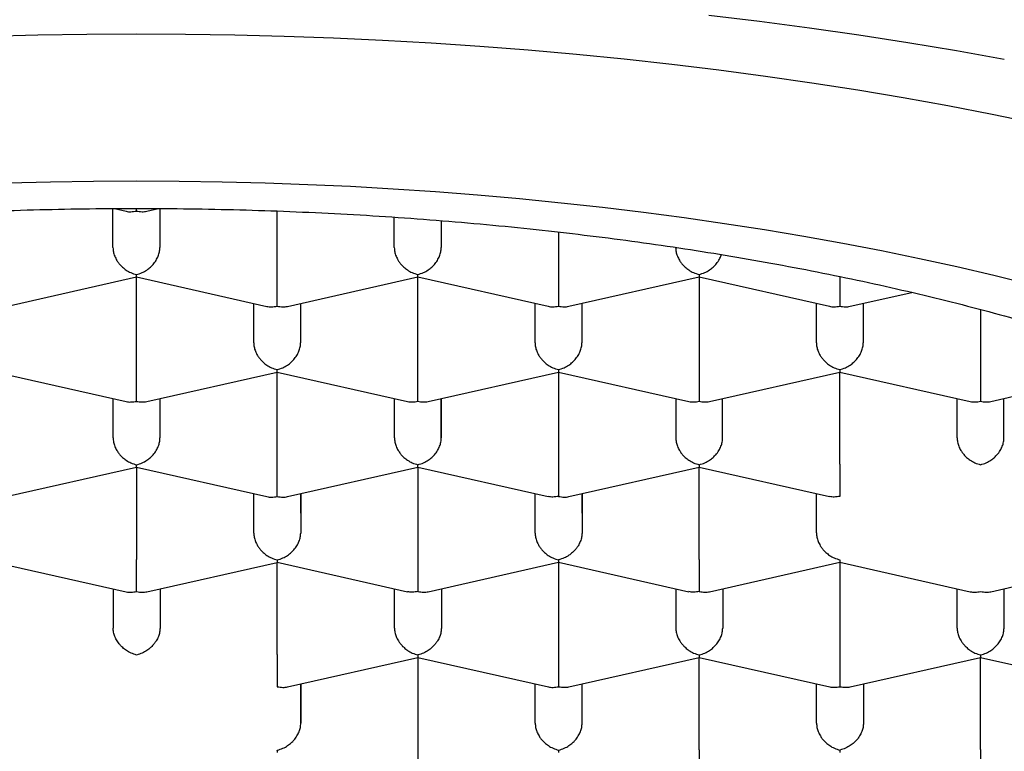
# Model space of a CAD drawing. Header units: millimetres. Extents: x 8 to 572, y 12 to 522.
# Tile 28 of 42: x 303 to 308, y 449 to 453. Entities that reach past the tile are written whole.
import ezdxf

# ---------------------------------------------------------------- set-up
doc = ezdxf.new("R2010")
doc.units = ezdxf.units.MM

msp = doc.modelspace()

# ---------------------------------------------------------------- linework, layer by layer
at = {"color": 7, "linetype": 'Continuous', "lineweight": 30}
for p, q in [((303.4639, 451.841), (303.4638, 452.0495)), ((303.4712, 452.0496), (303.534, 452.0354)), ((303.5888, 452.0361), (303.5889, 452.0502)), ((303.6436, 452.0354), (303.7063, 452.0495)), ((303.7138, 452.0495), (303.7139, 451.841)), ((303.7139, 452.0495), (303.7139, 451.841)), ((304.339, 451.7001), (304.339, 452.0365)), ((304.9639, 451.8411), (304.9639, 452.0038)), ((305.2139, 451.9853), (305.2139, 451.8411)), ((305.2139, 451.9853), (305.2139, 451.8411)), ((305.839, 451.9243), (305.839, 451.7002)), ((302.8938, 451.5278), (303.5892, 451.6847)), ((303.5892, 451.6846), (304.2843, 451.5279)), ((303.5892, 451.1924), (303.5892, 451.6846)), ((304.3938, 451.5279), (305.0892, 451.6848)), ((305.0892, 451.6847), (305.7843, 451.528)), ((305.0892, 451.1925), (305.0892, 451.6847)), ((305.8938, 451.528), (306.5887, 451.6848)), ((306.5887, 451.6849), (307.2843, 451.5281)), ((306.5892, 451.6848), (306.5892, 451.1926)), ((307.3938, 451.5281), (307.7233, 451.6024)), ((304.2142, 451.3335), (304.2141, 451.5437)), ((304.4641, 451.5437), (304.4642, 451.3335)), ((304.4642, 451.5438), (304.4642, 451.3335)), ((305.7142, 451.3336), (305.7141, 451.5438)), ((305.9641, 451.5438), (305.9642, 451.3336)), ((305.9642, 451.5439), (305.9642, 451.3336)), ((307.2142, 451.3337), (307.2141, 451.5439)), ((307.4641, 451.5439), (307.4642, 451.3337)), ((307.4642, 451.544), (307.4642, 451.3337)), ((308.0892, 451.5109), (308.0892, 451.1927)), ((302.8394, 451.177), (303.5345, 451.0202)), ((303.644, 451.0202), (304.3394, 451.1772)), ((304.3394, 451.1771), (305.0345, 451.0203)), ((304.3395, 450.6849), (304.3395, 451.1771)), ((305.144, 451.0204), (305.839, 451.1772)), ((305.8389, 451.1773), (306.5345, 451.0204)), ((305.8395, 451.1772), (305.8395, 450.685)), ((306.644, 451.0205), (307.339, 451.1773)), ((307.3389, 451.1774), (308.0345, 451.0205)), ((307.3395, 450.6851), (307.3395, 451.1773)), ((308.144, 451.0206), (308.839, 451.1774)), ((303.4644, 450.8258), (303.4643, 451.0361)), ((303.7143, 451.0361), (303.7144, 450.8259)), ((303.7144, 451.0361), (303.7144, 450.8259)), ((304.9644, 450.8259), (304.9643, 451.0362)), ((305.2143, 451.0362), (305.2144, 450.826)), ((305.2144, 450.826), (305.2144, 451.0362)), ((306.4643, 451.0363), (306.4644, 450.826)), ((306.7144, 450.8261), (306.7143, 451.0363)), ((306.7144, 450.8261), (306.7144, 451.0363)), ((307.9644, 450.8261), (307.9643, 451.0364)), ((308.2144, 450.8262), (308.2143, 451.0364)), ((308.2144, 450.8262), (308.2144, 451.0364)), ((302.8943, 450.5126), (303.5897, 450.6696)), ((303.5896, 450.6695), (304.2847, 450.5127)), ((303.5897, 450.6694), (303.5897, 450.1773)), ((304.3943, 450.5127), (305.0897, 450.6697)), ((305.0896, 450.6696), (305.7843, 450.5129)), ((305.0897, 450.6695), (305.0897, 450.1774)), ((305.8943, 450.5128), (306.5892, 450.6697)), ((306.5892, 450.6698), (307.2843, 450.513)), ((306.5897, 450.1775), (306.5897, 450.6697)), ((304.2146, 450.3183), (304.2145, 450.5285)), ((304.4645, 450.5286), (304.4646, 450.3183)), ((304.4646, 450.5286), (304.4646, 450.3183)), ((305.7146, 450.3184), (305.7145, 450.5286)), ((305.9645, 450.5287), (305.9646, 450.3184)), ((305.9646, 450.5287), (305.9646, 450.3184)), ((307.2146, 450.3185), (307.2145, 450.5288)), ((302.8399, 450.1618), (303.535, 450.0051)), ((303.6445, 450.0051), (304.3394, 450.1619)), ((304.3394, 450.162), (305.0345, 450.0053)), ((304.3399, 449.6698), (304.3399, 450.1619)), ((305.1445, 450.0052), (305.8394, 450.162)), ((305.8394, 450.1621), (306.5345, 450.0054)), ((305.8399, 450.162), (305.8399, 449.6699)), ((306.6445, 450.0053), (307.3394, 450.1621)), ((307.3394, 450.1622), (308.035, 450.0054)), ((307.3399, 450.1621), (307.3399, 449.67)), ((308.1445, 450.0054), (308.8394, 450.1622)), ((303.4648, 450.0209), (303.4648, 449.8107)), ((303.7148, 450.021), (303.7148, 449.8107)), ((303.7148, 450.021), (303.7148, 449.8107)), ((304.9648, 449.8108), (304.9648, 450.021)), ((305.2148, 450.0211), (305.2148, 449.8108)), ((305.2148, 450.0211), (305.2148, 449.8108)), ((306.4648, 450.0211), (306.4648, 449.8109)), ((306.7148, 450.0212), (306.7148, 449.8109)), ((306.7148, 450.0212), (306.7148, 449.8109)), ((307.9648, 449.811), (307.9648, 450.0212)), ((308.2148, 449.811), (308.2148, 450.0213)), ((308.2148, 449.811), (308.2148, 450.0213)), ((304.3947, 449.4976), (305.0897, 449.6544)), ((305.0896, 449.6545), (305.7852, 449.4977)), ((305.0901, 449.6544), (305.0901, 449.1622)), ((305.8947, 449.4977), (306.5897, 449.6545)), ((306.5896, 449.6546), (307.2852, 449.4978)), ((306.5901, 449.1623), (306.5901, 449.6545)), ((307.3947, 449.4978), (308.0897, 449.6546)), ((308.0896, 449.6547), (308.7847, 449.498)), ((308.0901, 449.1624), (308.0901, 449.6546)), ((304.465, 449.5134), (304.4651, 449.3032)), ((304.4651, 449.3032), (304.4651, 449.5135)), ((305.7151, 449.3033), (305.715, 449.5135)), ((305.9651, 449.3033), (305.965, 449.5135)), ((305.9651, 449.3033), (305.9651, 449.5136)), ((307.2151, 449.3034), (307.215, 449.5136)), ((307.465, 449.5136), (307.4651, 449.3034)), ((307.4651, 449.5137), (307.4651, 449.3034))]:
    msp.add_line(p, q, dxfattribs=at)
at = {"color": 7, "linetype": 'Continuous', "lineweight": 30, "flags": 128}
for points in [[(308.2163, 452.8444), (307.9607, 452.8904), (307.7021, 452.9338), (307.4407, 452.9745), (307.1767, 453.0126), (306.9102, 453.0479), (306.6414, 453.0805)], [(308.3839, 452.5042), (308.1511, 452.5521), (307.9151, 452.5975), (307.6761, 452.6405), (307.4344, 452.6811), (307.19, 452.7192), (306.9431, 452.7547), (306.694, 452.7878), (306.4427, 452.8182), (306.1894, 452.8461), (305.9344, 452.8714), (305.6778, 452.8941), (305.4198, 452.9141), (305.1604, 452.9315), (304.9001, 452.9462), (304.6388, 452.9583), (304.3768, 452.9677), (304.1142, 452.9744), (303.8513, 452.9784), (303.5883, 452.9797), (303.3252, 452.9784), (303.0623, 452.9743), (302.7998, 452.9676)], [(308.3543, 451.6444), (308.1606, 451.6922), (307.9637, 451.7379), (307.7638, 451.7816), (307.5611, 451.8233), (307.3556, 451.8629), (307.1476, 451.9003), (306.9371, 451.9356), (306.7243, 451.9688), (306.5094, 451.9997), (306.2925, 452.0285), (306.0737, 452.055), (305.8532, 452.0793), (305.6312, 452.1013), (305.4077, 452.1211), (305.1831, 452.1385), (304.9573, 452.1536), (304.7306, 452.1665), (304.5031, 452.177), (304.275, 452.1852), (304.0464, 452.191), (303.8175, 452.1945), (303.5885, 452.1956), (303.3594, 452.1945), (303.1305, 452.1909), (302.902, 452.1851)]]:
    msp.add_lwpolyline(points, dxfattribs=at)
at = {"color": 7, "linetype": 'Continuous', "lineweight": 30}
for points, knots in [([(295.565, 448.9143), (295.5658, 448.9481), (295.5674, 449.0158), (295.5805, 449.1173), (295.6013, 449.2185), (295.6307, 449.3194), (295.6684, 449.4199), (295.7144, 449.5198), (295.7687, 449.6191), (295.8312, 449.7178), (295.9018, 449.8155), (295.9811, 449.9132), (296.0695, 450.0106), (296.167, 450.1078), (296.2727, 450.2037), (296.3865, 450.2981), (296.5082, 450.391), (296.6378, 450.4822), (296.775, 450.5716), (296.9198, 450.6593), (297.0719, 450.745), (297.2327, 450.8295), (297.4024, 450.9126), (297.581, 450.9942), (297.7666, 451.0733), (297.959, 451.15), (298.1561, 451.2232), (298.3574, 451.2932), (298.5627, 451.3598), (298.7736, 451.4238), (298.9897, 451.485), (299.213, 451.5439), (299.4435, 451.6003), (299.6811, 451.6542), (299.9233, 451.7048), (300.1698, 451.7522), (300.4178, 451.7958), (300.667, 451.8358), (300.9172, 451.8721), (301.1704, 451.9052), (301.4262, 451.9349), (301.6868, 451.9616), (301.9521, 451.985), (302.2219, 452.0051), (302.4934, 452.0216), (302.7661, 452.0344), (303.0371, 452.0435), (303.3062, 452.0489), (303.573, 452.0509), (303.84, 452.0494), (304.1066, 452.0444), (304.3751, 452.0359), (304.6453, 452.0237), (304.917, 452.0078), (305.1871, 451.9882), (305.4554, 451.9651), (305.7188, 451.9387), (305.9773, 451.9091), (306.2308, 451.8764), (306.4814, 451.8405), (306.7288, 451.8013), (306.975, 451.7586), (307.2196, 451.7121), (307.4624, 451.662), (307.7008, 451.6086), (307.9343, 451.5521), (308.1605, 451.493), (308.3793, 451.4316), (308.5908, 451.368), (308.7968, 451.3016), (308.9971, 451.2327), (309.1932, 451.1605), (309.3847, 451.085), (309.5713, 451.0062), (309.751, 450.925), (309.9235, 450.8414), (310.0869, 450.7565), (310.2413, 450.6702), (310.387, 450.5828), (310.5252, 450.4936), (310.6558, 450.4026), (310.7797, 450.3091), (310.8964, 450.2131), (311.0058, 450.1147), (311.1066, 450.0148), (311.1986, 449.9137), (311.2829, 449.8098), (311.359, 449.7032), (311.4263, 449.5939), (311.4835, 449.4838), (311.531, 449.3721), (311.5683, 449.2591), (311.595, 449.1448), (311.6118, 449.0302), (311.614, 448.9536), (311.615, 448.9154)], [0, 0, 0, 0, 0.010304, 0.020615, 0.030929, 0.041241, 0.051545, 0.061848, 0.07216, 0.082474, 0.092786, 0.103089, 0.113676, 0.124271, 0.134869, 0.145465, 0.156051, 0.16663, 0.177218, 0.187809, 0.198397, 0.208976, 0.219862, 0.230758, 0.241657, 0.252553, 0.263439, 0.274018, 0.284606, 0.295197, 0.305785, 0.316364, 0.32725, 0.338146, 0.349045, 0.359941, 0.370827, 0.381406, 0.391994, 0.402585, 0.413172, 0.423752, 0.434638, 0.445534, 0.456433, 0.467328, 0.478215, 0.488794, 0.499382, 0.509973, 0.52056, 0.531139, 0.542026, 0.552922, 0.563821, 0.574716, 0.585603, 0.596182, 0.60677, 0.61736, 0.627948, 0.638527, 0.649414, 0.660309, 0.671208, 0.682104, 0.692991, 0.70357, 0.714157, 0.724748, 0.735336, 0.745915, 0.756802, 0.767697, 0.778596, 0.789492, 0.800378, 0.810958, 0.821545, 0.832136, 0.842724, 0.853303, 0.864189, 0.875085, 0.885984, 0.89688, 0.907766, 0.91917, 0.930581, 0.941993, 0.953397, 0.965044, 0.976698, 0.988353, 1, 1, 1, 1]), ([(303.534, 452.0354), (303.5341, 452.0354), (303.5418, 452.0328), (303.5602, 452.0318), (303.5788, 452.0346), (303.5888, 452.0361)], [0, 0, 0, 0, 0.00057, 0.462995, 1, 1, 1, 1]), ([(303.5888, 452.0361), (303.5988, 452.0345), (303.6175, 452.0316), (303.6357, 452.0332), (303.6436, 452.0354), (303.6436, 452.0354)], [0, 0, 0, 0, 0.536824, 0.999139, 1, 1, 1, 1]), ([(303.4639, 451.841), (303.4644, 451.8336), (303.4653, 451.8187), (303.4724, 451.7955), (303.4813, 451.7778), (303.4893, 451.7657), (303.4947, 451.7584), (303.5029, 451.7484), (303.5156, 451.7355), (303.535, 451.7203), (303.56, 451.706), (303.5788, 451.7006), (303.589, 451.6977)], [0, 0, 0, 0, 0.111298, 0.227117, 0.348661, 0.390702, 0.433531, 0.477182, 0.573703, 0.692933, 0.835009, 1, 1, 1, 1]), ([(303.589, 451.6977), (303.5991, 451.7006), (303.6179, 451.706), (303.6396, 451.7184), (303.654, 451.7289), (303.663, 451.7366), (303.6707, 451.744), (303.6813, 451.7556), (303.6939, 451.7724), (303.7054, 451.7955), (303.7126, 451.8187), (303.7135, 451.8337), (303.7139, 451.841)], [0, 0, 0, 0, 0.1649701, 0.3070432, 0.3695691, 0.4263891, 0.4775248, 0.5230066, 0.6513096, 0.7728537, 0.8886823, 1, 1, 1, 1]), ([(304.9639, 451.8411), (304.9644, 451.8338), (304.9653, 451.8188), (304.9724, 451.7956), (304.9813, 451.7779), (304.9893, 451.7658), (304.9947, 451.7585), (305.0029, 451.7485), (305.0156, 451.7356), (305.035, 451.7204), (305.06, 451.7061), (305.0788, 451.7007), (305.089, 451.6978)], [0, 0, 0, 0, 0.1112981, 0.2271171, 0.3486611, 0.390702, 0.4335313, 0.4771817, 0.573703, 0.6929329, 0.8350093, 1, 1, 1, 1]), ([(305.089, 451.6978), (305.0991, 451.7007), (305.1179, 451.7061), (305.1396, 451.7185), (305.154, 451.729), (305.163, 451.7367), (305.1707, 451.7441), (305.1813, 451.7557), (305.1939, 451.7725), (305.2054, 451.7956), (305.2126, 451.8188), (305.2135, 451.8338), (305.2139, 451.8411)], [0, 0, 0, 0, 0.16497, 0.307043, 0.369569, 0.426389, 0.477525, 0.523007, 0.65131, 0.772854, 0.888682, 1, 1, 1, 1]), ([(306.4639, 451.8412), (306.4644, 451.8339), (306.4653, 451.8189), (306.4724, 451.7957), (306.4813, 451.778), (306.4893, 451.7659), (306.4947, 451.7586), (306.5029, 451.7487), (306.5156, 451.7357), (306.535, 451.7205), (306.56, 451.7062), (306.5788, 451.7008), (306.589, 451.6979)], [0, 0, 0, 0, 0.111298, 0.227117, 0.348661, 0.390702, 0.433531, 0.477182, 0.573703, 0.692933, 0.835009, 1, 1, 1, 1]), ([(306.589, 451.6979), (306.5991, 451.7008), (306.6179, 451.7062), (306.6396, 451.7186), (306.654, 451.7292), (306.663, 451.7368), (306.6706, 451.7442), (306.6813, 451.7558), (306.6936, 451.7727), (306.7036, 451.7908), (306.7065, 451.8015), (306.7073, 451.8041)], [0, 0, 0, 0, 0.203042, 0.3779027, 0.4548584, 0.5247913, 0.5877281, 0.6437063, 0.8016191, 0.9512131, 1, 1, 1, 1]), ([(303.5892, 451.6847), (303.5892, 451.6847), (303.5893, 451.6839), (303.5891, 451.6869), (303.589, 451.694), (303.589, 451.6977)], [0, 0, 0, 0, 0.004211, 0.464951, 1, 1, 1, 1]), ([(304.339, 451.5286), (304.3391, 451.5338), (304.3392, 451.5435), (304.3393, 451.5608), (304.3392, 451.5745), (304.3391, 451.5842), (304.339, 451.5933), (304.339, 451.6073), (304.3391, 451.627), (304.3391, 451.6526), (304.339, 451.6775), (304.339, 451.6926), (304.339, 451.7001)], [0, 0, 0, 0, 0.1649701, 0.3070432, 0.3695691, 0.4263891, 0.4775248, 0.5230066, 0.6513096, 0.7728537, 0.8886823, 1, 1, 1, 1]), ([(305.0892, 451.6848), (305.0892, 451.6848), (305.0893, 451.684), (305.0891, 451.687), (305.089, 451.6941), (305.089, 451.6978)], [0, 0, 0, 0, 0.004211, 0.464951, 1, 1, 1, 1]), ([(305.839, 451.7002), (305.839, 451.6927), (305.839, 451.6776), (305.8389, 451.6527), (305.839, 451.6331), (305.839, 451.6191), (305.839, 451.6106), (305.839, 451.5988), (305.8389, 451.583), (305.8387, 451.5635), (305.8389, 451.5436), (305.839, 451.5339), (305.839, 451.5287)], [0, 0, 0, 0, 0.111298, 0.227117, 0.348661, 0.390702, 0.433531, 0.477182, 0.573703, 0.692933, 0.835009, 1, 1, 1, 1]), ([(306.589, 451.6979), (306.5889, 451.6941), (306.5888, 451.687), (306.5887, 451.6845), (306.5887, 451.6849), (306.5887, 451.6849)], [0, 0, 0, 0, 0.536916, 0.99931, 1, 1, 1, 1]), ([(307.339, 451.6868), (307.339, 451.6838), (307.339, 451.673), (307.3389, 451.6528), (307.339, 451.6332), (307.339, 451.6192), (307.339, 451.6107), (307.339, 451.5989), (307.3389, 451.5831), (307.3387, 451.5636), (307.3389, 451.5437), (307.339, 451.534), (307.339, 451.5288)], [0, 0, 0, 0, 0.047962, 0.1720351, 0.3022414, 0.3472785, 0.3931602, 0.4399214, 0.5433214, 0.6710485, 0.8232505, 1, 1, 1, 1]), ([(304.2843, 451.5279), (304.2843, 451.5279), (304.292, 451.5253), (304.3104, 451.5242), (304.329, 451.5271), (304.339, 451.5286)], [0, 0, 0, 0, 0.00057, 0.462995, 1, 1, 1, 1]), ([(304.339, 451.5286), (304.3491, 451.527), (304.3678, 451.5241), (304.3859, 451.5257), (304.3938, 451.5279), (304.3938, 451.5279)], [0, 0, 0, 0, 0.536824, 0.999139, 1, 1, 1, 1]), ([(305.7843, 451.528), (305.7843, 451.528), (305.792, 451.5254), (305.8104, 451.5243), (305.829, 451.5272), (305.839, 451.5287)], [0, 0, 0, 0, 0.00057, 0.462995, 1, 1, 1, 1]), ([(305.839, 451.5287), (305.8491, 451.5271), (305.8678, 451.5242), (305.8859, 451.5258), (305.8938, 451.528), (305.8938, 451.528)], [0, 0, 0, 0, 0.536824, 0.999139, 1, 1, 1, 1]), ([(307.2843, 451.5281), (307.2843, 451.5281), (307.292, 451.5255), (307.3104, 451.5244), (307.329, 451.5273), (307.339, 451.5288)], [0, 0, 0, 0, 0.00057, 0.462995, 1, 1, 1, 1]), ([(307.339, 451.5288), (307.3491, 451.5272), (307.3678, 451.5243), (307.3859, 451.5259), (307.3938, 451.5281), (307.3938, 451.5281)], [0, 0, 0, 0, 0.536824, 0.999139, 1, 1, 1, 1]), ([(304.2142, 451.3335), (304.2146, 451.3261), (304.2155, 451.3112), (304.2227, 451.2879), (304.2315, 451.2703), (304.2395, 451.2581), (304.2449, 451.2508), (304.2531, 451.2409), (304.2658, 451.2279), (304.2852, 451.2128), (304.3102, 451.1985), (304.3291, 451.1931), (304.3392, 451.1902)], [0, 0, 0, 0, 0.111298, 0.227117, 0.348661, 0.390702, 0.433531, 0.477182, 0.573703, 0.692933, 0.835009, 1, 1, 1, 1]), ([(304.3392, 451.1902), (304.3493, 451.1931), (304.3681, 451.1985), (304.3898, 451.2109), (304.4042, 451.2214), (304.4132, 451.229), (304.4209, 451.2365), (304.4316, 451.2481), (304.4441, 451.2649), (304.4557, 451.2879), (304.4629, 451.3112), (304.4637, 451.3261), (304.4642, 451.3335)], [0, 0, 0, 0, 0.16497, 0.307043, 0.369569, 0.426389, 0.477525, 0.523007, 0.65131, 0.772854, 0.888682, 1, 1, 1, 1]), ([(305.7142, 451.3336), (305.7146, 451.3262), (305.7155, 451.3113), (305.7227, 451.288), (305.7315, 451.2704), (305.7395, 451.2582), (305.7449, 451.2509), (305.7531, 451.241), (305.7658, 451.228), (305.7852, 451.2129), (305.8102, 451.1986), (305.8291, 451.1932), (305.8392, 451.1903)], [0, 0, 0, 0, 0.1112981, 0.2271171, 0.3486611, 0.390702, 0.4335313, 0.4771817, 0.573703, 0.6929329, 0.8350093, 1, 1, 1, 1]), ([(305.8392, 451.1903), (305.8493, 451.1932), (305.8681, 451.1986), (305.8898, 451.211), (305.9042, 451.2215), (305.9132, 451.2291), (305.9209, 451.2366), (305.9316, 451.2482), (305.9441, 451.265), (305.9557, 451.288), (305.9629, 451.3113), (305.9637, 451.3262), (305.9642, 451.3336)], [0, 0, 0, 0, 0.16497, 0.307043, 0.369569, 0.426389, 0.477525, 0.523007, 0.65131, 0.772854, 0.888682, 1, 1, 1, 1]), ([(307.2142, 451.3337), (307.2146, 451.3263), (307.2155, 451.3114), (307.2227, 451.2881), (307.2315, 451.2705), (307.2395, 451.2583), (307.2449, 451.251), (307.2531, 451.2411), (307.2658, 451.2281), (307.2852, 451.213), (307.3102, 451.1987), (307.3291, 451.1933), (307.3392, 451.1904)], [0, 0, 0, 0, 0.1112981, 0.2271171, 0.3486611, 0.390702, 0.4335313, 0.4771817, 0.573703, 0.6929329, 0.8350093, 1, 1, 1, 1]), ([(307.3392, 451.1904), (307.3493, 451.1933), (307.3681, 451.1987), (307.3898, 451.2111), (307.4042, 451.2216), (307.4132, 451.2293), (307.4209, 451.2367), (307.4316, 451.2483), (307.4441, 451.2651), (307.4557, 451.2881), (307.4629, 451.3114), (307.4637, 451.3263), (307.4642, 451.3337)], [0, 0, 0, 0, 0.16497, 0.307043, 0.369569, 0.426389, 0.477525, 0.523007, 0.65131, 0.772854, 0.888682, 1, 1, 1, 1]), ([(303.5893, 451.021), (303.5893, 451.0262), (303.5894, 451.0358), (303.5895, 451.0531), (303.5895, 451.0669), (303.5894, 451.0765), (303.5893, 451.0857), (303.5892, 451.0996), (303.5893, 451.1193), (303.5893, 451.145), (303.5893, 451.1698), (303.5892, 451.185), (303.5892, 451.1924)], [0, 0, 0, 0, 0.1649701, 0.3070432, 0.3695691, 0.4263891, 0.4775248, 0.5230066, 0.6513096, 0.7728537, 0.8886823, 1, 1, 1, 1]), ([(304.3394, 451.1772), (304.3394, 451.1772), (304.3395, 451.1764), (304.3393, 451.1794), (304.3392, 451.1864), (304.3392, 451.1902)], [0, 0, 0, 0, 0.004211, 0.464951, 1, 1, 1, 1]), ([(305.0893, 451.0211), (305.0893, 451.0263), (305.0894, 451.0359), (305.0895, 451.0532), (305.0895, 451.067), (305.0894, 451.0766), (305.0893, 451.0858), (305.0892, 451.0997), (305.0893, 451.1194), (305.0893, 451.1451), (305.0893, 451.1699), (305.0892, 451.1851), (305.0892, 451.1925)], [0, 0, 0, 0, 0.16497, 0.307043, 0.369569, 0.426389, 0.477525, 0.523007, 0.65131, 0.772854, 0.888682, 1, 1, 1, 1]), ([(305.8392, 451.1903), (305.8391, 451.1865), (305.8391, 451.1793), (305.8389, 451.1769), (305.8389, 451.1773), (305.8389, 451.1773)], [0, 0, 0, 0, 0.536916, 0.99931, 1, 1, 1, 1]), ([(306.5892, 451.1926), (306.5892, 451.1852), (306.5892, 451.17), (306.5891, 451.1452), (306.5892, 451.1256), (306.5892, 451.1116), (306.5892, 451.1031), (306.5893, 451.0913), (306.5891, 451.0755), (306.5889, 451.056), (306.5891, 451.036), (306.5892, 451.0264), (306.5893, 451.0212)], [0, 0, 0, 0, 0.1112981, 0.2271171, 0.3486611, 0.390702, 0.4335313, 0.4771817, 0.573703, 0.6929329, 0.8350093, 1, 1, 1, 1]), ([(307.3392, 451.1904), (307.3391, 451.1866), (307.3391, 451.1794), (307.3389, 451.177), (307.3389, 451.1774), (307.3389, 451.1774)], [0, 0, 0, 0, 0.536916, 0.99931, 1, 1, 1, 1]), ([(308.0892, 451.1927), (308.0892, 451.1853), (308.0892, 451.1701), (308.0891, 451.1453), (308.0892, 451.1257), (308.0892, 451.1117), (308.0892, 451.1032), (308.0893, 451.0914), (308.0891, 451.0756), (308.0889, 451.0561), (308.0891, 451.0361), (308.0892, 451.0265), (308.0893, 451.0213)], [0, 0, 0, 0, 0.111298, 0.227117, 0.348661, 0.390702, 0.433531, 0.477182, 0.573703, 0.692933, 0.835009, 1, 1, 1, 1]), ([(303.5345, 451.0202), (303.5345, 451.0202), (303.5422, 451.0177), (303.5606, 451.0166), (303.5792, 451.0194), (303.5893, 451.021)], [0, 0, 0, 0, 0.00057, 0.462995, 1, 1, 1, 1]), ([(303.5893, 451.021), (303.5993, 451.0194), (303.618, 451.0164), (303.6362, 451.018), (303.644, 451.0202), (303.644, 451.0203)], [0, 0, 0, 0, 0.536824, 0.999139, 1, 1, 1, 1]), ([(305.0345, 451.0203), (305.0345, 451.0203), (305.0422, 451.0178), (305.0606, 451.0167), (305.0792, 451.0195), (305.0893, 451.0211)], [0, 0, 0, 0, 0.00057, 0.462995, 1, 1, 1, 1]), ([(305.0893, 451.0211), (305.0993, 451.0195), (305.118, 451.0165), (305.1362, 451.0181), (305.144, 451.0203), (305.144, 451.0204)], [0, 0, 0, 0, 0.536824, 0.999139, 1, 1, 1, 1]), ([(306.5345, 451.0204), (306.5345, 451.0204), (306.5422, 451.0179), (306.5606, 451.0168), (306.5792, 451.0197), (306.5893, 451.0212)], [0, 0, 0, 0, 0.00057, 0.462995, 1, 1, 1, 1]), ([(306.5893, 451.0212), (306.5993, 451.0196), (306.618, 451.0166), (306.6362, 451.0182), (306.644, 451.0205), (306.644, 451.0205)], [0, 0, 0, 0, 0.536824, 0.999139, 1, 1, 1, 1]), ([(308.0345, 451.0205), (308.0345, 451.0205), (308.0422, 451.018), (308.0606, 451.0169), (308.0792, 451.0198), (308.0893, 451.0213)], [0, 0, 0, 0, 0.00057, 0.462995, 1, 1, 1, 1]), ([(308.0893, 451.0213), (308.0993, 451.0197), (308.118, 451.0167), (308.1362, 451.0184), (308.144, 451.0206), (308.144, 451.0206)], [0, 0, 0, 0, 0.536824, 0.999139, 1, 1, 1, 1]), ([(303.4644, 450.8258), (303.4648, 450.8185), (303.4657, 450.8035), (303.4729, 450.7803), (303.4818, 450.7627), (303.4897, 450.7505), (303.4951, 450.7432), (303.5033, 450.7333), (303.516, 450.7203), (303.5354, 450.7051), (303.5605, 450.6909), (303.5793, 450.6855), (303.5894, 450.6826)], [0, 0, 0, 0, 0.111298, 0.227117, 0.348661, 0.390702, 0.433531, 0.477182, 0.573703, 0.692933, 0.835009, 1, 1, 1, 1]), ([(303.5894, 450.6826), (303.5995, 450.6855), (303.6183, 450.6909), (303.6401, 450.7033), (303.6545, 450.7138), (303.6634, 450.7214), (303.6711, 450.7288), (303.6818, 450.7404), (303.6943, 450.7573), (303.7059, 450.7803), (303.7131, 450.8035), (303.714, 450.8185), (303.7144, 450.8259)], [0, 0, 0, 0, 0.16497, 0.307043, 0.369569, 0.426389, 0.477525, 0.523007, 0.65131, 0.772854, 0.888682, 1, 1, 1, 1]), ([(304.9644, 450.8259), (304.9648, 450.8186), (304.9657, 450.8036), (304.9729, 450.7804), (304.9818, 450.7628), (304.9897, 450.7506), (304.9951, 450.7433), (305.0033, 450.7334), (305.016, 450.7204), (305.0354, 450.7052), (305.0605, 450.691), (305.0793, 450.6856), (305.0894, 450.6827)], [0, 0, 0, 0, 0.111298, 0.227117, 0.348661, 0.390702, 0.433531, 0.477182, 0.573703, 0.692933, 0.835009, 1, 1, 1, 1]), ([(305.0894, 450.6827), (305.0995, 450.6856), (305.1183, 450.691), (305.1401, 450.7034), (305.1545, 450.7139), (305.1634, 450.7215), (305.1711, 450.7289), (305.1818, 450.7405), (305.1943, 450.7574), (305.2059, 450.7804), (305.2131, 450.8036), (305.214, 450.8186), (305.2144, 450.826)], [0, 0, 0, 0, 0.1649701, 0.3070432, 0.3695691, 0.4263891, 0.4775248, 0.5230066, 0.6513096, 0.7728537, 0.8886823, 1, 1, 1, 1]), ([(306.4644, 450.826), (306.4648, 450.8187), (306.4657, 450.8037), (306.4729, 450.7805), (306.4818, 450.7629), (306.4897, 450.7507), (306.4951, 450.7434), (306.5033, 450.7335), (306.516, 450.7205), (306.5354, 450.7053), (306.5605, 450.6911), (306.5793, 450.6857), (306.5894, 450.6828)], [0, 0, 0, 0, 0.111298, 0.227117, 0.348661, 0.390702, 0.433531, 0.477182, 0.573703, 0.692933, 0.835009, 1, 1, 1, 1]), ([(306.5894, 450.6828), (306.5995, 450.6857), (306.6183, 450.6911), (306.6401, 450.7035), (306.6545, 450.714), (306.6634, 450.7216), (306.6711, 450.7291), (306.6818, 450.7406), (306.6943, 450.7575), (306.7059, 450.7805), (306.7131, 450.8037), (306.714, 450.8187), (306.7144, 450.8261)], [0, 0, 0, 0, 0.16497, 0.307043, 0.369569, 0.426389, 0.477525, 0.523007, 0.65131, 0.772854, 0.888682, 1, 1, 1, 1]), ([(307.9644, 450.8261), (307.9648, 450.8188), (307.9657, 450.8038), (307.9729, 450.7806), (307.9818, 450.763), (307.9897, 450.7508), (307.9951, 450.7435), (308.0033, 450.7336), (308.016, 450.7206), (308.0354, 450.7055), (308.0605, 450.6912), (308.0793, 450.6858), (308.0894, 450.6829)], [0, 0, 0, 0, 0.111298, 0.227117, 0.348661, 0.390702, 0.433531, 0.477182, 0.573703, 0.692933, 0.835009, 1, 1, 1, 1]), ([(308.0894, 450.6829), (308.0995, 450.6858), (308.1183, 450.6912), (308.1401, 450.7036), (308.1545, 450.7141), (308.1634, 450.7217), (308.1711, 450.7292), (308.1818, 450.7407), (308.1943, 450.7576), (308.2059, 450.7806), (308.2131, 450.8038), (308.214, 450.8188), (308.2144, 450.8262)], [0, 0, 0, 0, 0.16497, 0.307043, 0.369569, 0.426389, 0.477525, 0.523007, 0.65131, 0.772854, 0.888682, 1, 1, 1, 1]), ([(303.5897, 450.6696), (303.5897, 450.6696), (303.5897, 450.6687), (303.5895, 450.6718), (303.5895, 450.6788), (303.5894, 450.6826)], [0, 0, 0, 0, 0.004211, 0.464951, 1, 1, 1, 1]), ([(304.3395, 450.5134), (304.3395, 450.5186), (304.3396, 450.5283), (304.3398, 450.5456), (304.3397, 450.5594), (304.3396, 450.569), (304.3395, 450.5781), (304.3394, 450.5921), (304.3395, 450.6118), (304.3395, 450.6375), (304.3395, 450.6623), (304.3395, 450.6775), (304.3395, 450.6849)], [0, 0, 0, 0, 0.16497, 0.307043, 0.369569, 0.426389, 0.477525, 0.523007, 0.65131, 0.772854, 0.888682, 1, 1, 1, 1]), ([(305.0897, 450.6697), (305.0897, 450.6697), (305.0897, 450.6689), (305.0895, 450.6719), (305.0895, 450.6789), (305.0894, 450.6827)], [0, 0, 0, 0, 0.004211, 0.464951, 1, 1, 1, 1]), ([(305.8395, 450.685), (305.8394, 450.6776), (305.8394, 450.6624), (305.8394, 450.6376), (305.8394, 450.618), (305.8394, 450.604), (305.8395, 450.5955), (305.8395, 450.5837), (305.8393, 450.5679), (305.8392, 450.5484), (305.8393, 450.5284), (305.8394, 450.5187), (305.8395, 450.5135)], [0, 0, 0, 0, 0.111298, 0.227117, 0.348661, 0.390702, 0.433531, 0.477182, 0.573703, 0.692933, 0.835009, 1, 1, 1, 1]), ([(306.5894, 450.6828), (306.5894, 450.679), (306.5893, 450.6718), (306.5891, 450.6693), (306.5892, 450.6698), (306.5892, 450.6698)], [0, 0, 0, 0, 0.536916, 0.99931, 1, 1, 1, 1]), ([(307.3395, 450.6851), (307.3394, 450.6777), (307.3394, 450.6625), (307.3394, 450.6377), (307.3394, 450.6181), (307.3394, 450.6041), (307.3395, 450.5956), (307.3395, 450.5838), (307.3393, 450.568), (307.3392, 450.5485), (307.3393, 450.5285), (307.3394, 450.5188), (307.3395, 450.5136)], [0, 0, 0, 0, 0.111299, 0.227118, 0.348662, 0.390702, 0.433532, 0.477182, 0.573704, 0.692934, 0.83501, 1, 1, 1, 1]), ([(304.2847, 450.5127), (304.2847, 450.5127), (304.2925, 450.5101), (304.3108, 450.5091), (304.3295, 450.5119), (304.3395, 450.5134)], [0, 0, 0, 0, 0.00057, 0.462995, 1, 1, 1, 1]), ([(304.3395, 450.5134), (304.3495, 450.5119), (304.3682, 450.5089), (304.3864, 450.5105), (304.3942, 450.5127), (304.3943, 450.5127)], [0, 0, 0, 0, 0.536824, 0.999139, 1, 1, 1, 1]), ([(305.8395, 450.5135), (305.8294, 450.512), (305.8106, 450.5091), (305.7923, 450.5108), (305.7844, 450.513), (305.7843, 450.513)], [0, 0, 0, 0, 0.534898, 0.995554, 1, 1, 1, 1]), ([(305.8395, 450.5135), (305.8495, 450.512), (305.8682, 450.509), (305.8864, 450.5106), (305.8942, 450.5128), (305.8943, 450.5128)], [0, 0, 0, 0, 0.536824, 0.999139, 1, 1, 1, 1]), ([(307.3395, 450.5136), (307.3294, 450.5121), (307.3106, 450.5092), (307.2923, 450.5109), (307.2844, 450.5131), (307.2843, 450.5131)], [0, 0, 0, 0, 0.534899, 0.995556, 1, 1, 1, 1]), ([(304.2146, 450.3183), (304.2151, 450.311), (304.2159, 450.296), (304.2231, 450.2728), (304.232, 450.2552), (304.24, 450.243), (304.2453, 450.2357), (304.2536, 450.2258), (304.2663, 450.2128), (304.2856, 450.1976), (304.3107, 450.1834), (304.3295, 450.178), (304.3396, 450.1751)], [0, 0, 0, 0, 0.1112981, 0.2271171, 0.3486611, 0.390702, 0.4335313, 0.4771817, 0.573703, 0.6929329, 0.8350093, 1, 1, 1, 1]), ([(304.3396, 450.1751), (304.3497, 450.178), (304.3686, 450.1834), (304.3903, 450.1957), (304.4047, 450.2063), (304.4137, 450.2139), (304.4213, 450.2213), (304.432, 450.2329), (304.4445, 450.2498), (304.4561, 450.2728), (304.4633, 450.296), (304.4642, 450.311), (304.4646, 450.3183)], [0, 0, 0, 0, 0.16497, 0.307043, 0.369569, 0.426389, 0.477525, 0.523007, 0.65131, 0.772854, 0.888682, 1, 1, 1, 1]), ([(305.7146, 450.3184), (305.7151, 450.3111), (305.7159, 450.2961), (305.7231, 450.2729), (305.732, 450.2553), (305.74, 450.2431), (305.7453, 450.2358), (305.7536, 450.2259), (305.7663, 450.2129), (305.7856, 450.1977), (305.8107, 450.1835), (305.8295, 450.1781), (305.8396, 450.1752)], [0, 0, 0, 0, 0.111298, 0.227117, 0.348661, 0.390702, 0.433531, 0.477182, 0.573703, 0.692933, 0.835009, 1, 1, 1, 1]), ([(305.9646, 450.3184), (305.9642, 450.3111), (305.9633, 450.2961), (305.956, 450.273), (305.9472, 450.2553), (305.9393, 450.2431), (305.9339, 450.2358), (305.9257, 450.2259), (305.9128, 450.213), (305.8933, 450.1979), (305.8684, 450.1836), (305.8497, 450.1781), (305.8396, 450.1752)], [0, 0, 0, 0, 0.1112981, 0.2271171, 0.3486611, 0.390702, 0.4335313, 0.4771817, 0.573703, 0.6929329, 0.8350093, 1, 1, 1, 1]), ([(307.2146, 450.3185), (307.2151, 450.3112), (307.2159, 450.2962), (307.2231, 450.273), (307.232, 450.2554), (307.24, 450.2432), (307.2453, 450.2359), (307.2536, 450.226), (307.2663, 450.213), (307.2856, 450.1978), (307.3107, 450.1836), (307.3295, 450.1782), (307.3396, 450.1753)], [0, 0, 0, 0, 0.111298, 0.227117, 0.348661, 0.390702, 0.433531, 0.477182, 0.573703, 0.692933, 0.835009, 1, 1, 1, 1]), ([(303.5897, 450.0058), (303.5898, 450.011), (303.5898, 450.0207), (303.59, 450.038), (303.5899, 450.0518), (303.5898, 450.0614), (303.5897, 450.0705), (303.5897, 450.0845), (303.5897, 450.1042), (303.5898, 450.1298), (303.5897, 450.1547), (303.5897, 450.1698), (303.5897, 450.1773)], [0, 0, 0, 0, 0.16497, 0.307043, 0.369569, 0.426389, 0.477525, 0.523007, 0.65131, 0.772854, 0.888682, 1, 1, 1, 1]), ([(304.3396, 450.1751), (304.3396, 450.1712), (304.3395, 450.1641), (304.3394, 450.1616), (304.3394, 450.162), (304.3394, 450.162)], [0, 0, 0, 0, 0.536916, 0.99931, 1, 1, 1, 1]), ([(305.0897, 450.1774), (305.0897, 450.1699), (305.0896, 450.1548), (305.0896, 450.13), (305.0896, 450.1103), (305.0897, 450.0963), (305.0897, 450.0878), (305.0897, 450.0761), (305.0895, 450.0602), (305.0894, 450.0407), (305.0896, 450.0208), (305.0897, 450.0111), (305.0897, 450.0059)], [0, 0, 0, 0, 0.111298, 0.227117, 0.348661, 0.390702, 0.433531, 0.477182, 0.573703, 0.692933, 0.835009, 1, 1, 1, 1]), ([(305.8396, 450.1752), (305.8396, 450.1713), (305.8395, 450.1642), (305.8394, 450.1617), (305.8394, 450.1621), (305.8394, 450.1621)], [0, 0, 0, 0, 0.536916, 0.99931, 1, 1, 1, 1]), ([(306.5897, 450.1775), (306.5897, 450.1701), (306.5896, 450.1549), (306.5896, 450.1301), (306.5896, 450.1104), (306.5897, 450.0964), (306.5897, 450.0879), (306.5897, 450.0762), (306.5895, 450.0603), (306.5894, 450.0408), (306.5896, 450.0209), (306.5897, 450.0112), (306.5897, 450.006)], [0, 0, 0, 0, 0.111298, 0.227117, 0.348661, 0.390702, 0.433531, 0.477182, 0.573703, 0.692933, 0.835009, 1, 1, 1, 1]), ([(307.3396, 450.1753), (307.3396, 450.1714), (307.3395, 450.1643), (307.3394, 450.1618), (307.3394, 450.1623), (307.3394, 450.1623)], [0, 0, 0, 0, 0.534809, 0.995387, 1, 1, 1, 1]), ([(303.535, 450.0051), (303.535, 450.0051), (303.5427, 450.0025), (303.5611, 450.0015), (303.5797, 450.0043), (303.5897, 450.0058)], [0, 0, 0, 0, 0.00057, 0.462995, 1, 1, 1, 1]), ([(303.5897, 450.0058), (303.5998, 450.0042), (303.6184, 450.0013), (303.6366, 450.0029), (303.6445, 450.0051), (303.6445, 450.0051)], [0, 0, 0, 0, 0.536824, 0.999139, 1, 1, 1, 1]), ([(305.0897, 450.0059), (305.0796, 450.0044), (305.0609, 450.0015), (305.0425, 450.0032), (305.0346, 450.0054), (305.0345, 450.0054)], [0, 0, 0, 0, 0.534898, 0.995554, 1, 1, 1, 1]), ([(305.0897, 450.0059), (305.0998, 450.0043), (305.1184, 450.0014), (305.1366, 450.003), (305.1445, 450.0052), (305.1445, 450.0052)], [0, 0, 0, 0, 0.536824, 0.999139, 1, 1, 1, 1]), ([(306.5897, 450.006), (306.5796, 450.0045), (306.5609, 450.0016), (306.5425, 450.0033), (306.5346, 450.0055), (306.5345, 450.0055)], [0, 0, 0, 0, 0.534898, 0.995554, 1, 1, 1, 1]), ([(306.5897, 450.006), (306.5998, 450.0044), (306.6184, 450.0015), (306.6366, 450.0031), (306.6445, 450.0053), (306.6445, 450.0053)], [0, 0, 0, 0, 0.536824, 0.999139, 1, 1, 1, 1]), ([(308.035, 450.0054), (308.035, 450.0054), (308.0427, 450.0028), (308.0611, 450.0018), (308.0797, 450.0046), (308.0897, 450.0061)], [0, 0, 0, 0, 0.000577, 0.462999, 1, 1, 1, 1]), ([(308.0897, 450.0061), (308.0998, 450.0045), (308.1184, 450.0016), (308.1366, 450.0032), (308.1445, 450.0054), (308.1445, 450.0054)], [0, 0, 0, 0, 0.536823, 0.999139, 1, 1, 1, 1]), ([(303.5899, 449.6674), (303.5798, 449.6704), (303.5611, 449.6758), (303.5395, 449.6883), (303.525, 449.6988), (303.516, 449.7064), (303.5082, 449.7137), (303.4974, 449.7252), (303.485, 449.7421), (303.4734, 449.7652), (303.4662, 449.7884), (303.4653, 449.8034), (303.4648, 449.8107)], [0, 0, 0, 0, 0.16497, 0.307043, 0.369569, 0.426389, 0.477525, 0.523007, 0.65131, 0.772854, 0.888682, 1, 1, 1, 1]), ([(303.7148, 449.8107), (303.7144, 449.8034), (303.7135, 449.7884), (303.7063, 449.7652), (303.6974, 449.7476), (303.6895, 449.7354), (303.6841, 449.7281), (303.6759, 449.7181), (303.6631, 449.7053), (303.6435, 449.6902), (303.6187, 449.6758), (303.5999, 449.6704), (303.5899, 449.6674)], [0, 0, 0, 0, 0.111298, 0.227117, 0.348661, 0.390702, 0.433531, 0.477182, 0.573703, 0.692933, 0.835009, 1, 1, 1, 1]), ([(304.9648, 449.8108), (304.9653, 449.8035), (304.9662, 449.7885), (304.9733, 449.7653), (304.9822, 449.7476), (304.9902, 449.7355), (304.9956, 449.7282), (305.0038, 449.7182), (305.0165, 449.7053), (305.0359, 449.6901), (305.0609, 449.6758), (305.0797, 449.6704), (305.0899, 449.6675)], [0, 0, 0, 0, 0.111298, 0.227117, 0.348661, 0.390702, 0.433531, 0.477182, 0.573703, 0.692933, 0.835009, 1, 1, 1, 1]), ([(305.2148, 449.8108), (305.2144, 449.8035), (305.2135, 449.7885), (305.2063, 449.7653), (305.1974, 449.7477), (305.1895, 449.7355), (305.1841, 449.7282), (305.1759, 449.7182), (305.1631, 449.7054), (305.1435, 449.6903), (305.1187, 449.6759), (305.0999, 449.6705), (305.0899, 449.6675)], [0, 0, 0, 0, 0.111298, 0.227117, 0.348661, 0.390702, 0.433531, 0.477182, 0.573703, 0.692933, 0.835009, 1, 1, 1, 1]), ([(306.4648, 449.8109), (306.4653, 449.8036), (306.4662, 449.7886), (306.4733, 449.7654), (306.4822, 449.7477), (306.4902, 449.7356), (306.4956, 449.7283), (306.5038, 449.7184), (306.5165, 449.7054), (306.5359, 449.6902), (306.5609, 449.6759), (306.5797, 449.6705), (306.5899, 449.6676)], [0, 0, 0, 0, 0.1112981, 0.2271171, 0.3486611, 0.390702, 0.4335313, 0.4771817, 0.573703, 0.6929329, 0.8350093, 1, 1, 1, 1]), ([(306.5899, 449.6676), (306.6, 449.6705), (306.6188, 449.6759), (306.6405, 449.6883), (306.6549, 449.6989), (306.6639, 449.7065), (306.6716, 449.7139), (306.6822, 449.7255), (306.6948, 449.7423), (306.7064, 449.7654), (306.7135, 449.7886), (306.7144, 449.8036), (306.7148, 449.8109)], [0, 0, 0, 0, 0.16497, 0.307043, 0.369569, 0.426389, 0.477525, 0.523007, 0.65131, 0.772854, 0.888682, 1, 1, 1, 1]), ([(307.9648, 449.811), (307.9653, 449.8037), (307.9662, 449.7887), (307.9733, 449.7655), (307.9822, 449.7478), (307.9902, 449.7357), (307.9956, 449.7284), (308.0038, 449.7185), (308.0165, 449.7055), (308.0359, 449.6903), (308.0609, 449.6761), (308.0797, 449.6706), (308.0899, 449.6677)], [0, 0, 0, 0, 0.111298, 0.227117, 0.348661, 0.390702, 0.433531, 0.477182, 0.573703, 0.692933, 0.835009, 1, 1, 1, 1]), ([(308.0899, 449.6677), (308.1, 449.6706), (308.1188, 449.676), (308.1405, 449.6884), (308.1549, 449.699), (308.1639, 449.7066), (308.1716, 449.714), (308.1822, 449.7256), (308.1948, 449.7424), (308.2064, 449.7655), (308.2135, 449.7887), (308.2144, 449.8037), (308.2148, 449.811)], [0, 0, 0, 0, 0.1649701, 0.3070432, 0.3695691, 0.4263891, 0.4775248, 0.5230066, 0.6513096, 0.7728537, 0.8886823, 1, 1, 1, 1]), ([(304.3399, 449.6698), (304.3399, 449.6623), (304.3399, 449.6472), (304.3398, 449.6223), (304.3399, 449.6027), (304.3399, 449.5887), (304.3399, 449.5802), (304.3399, 449.5684), (304.3398, 449.5526), (304.3396, 449.5331), (304.3398, 449.5132), (304.3399, 449.5035), (304.3399, 449.4983)], [0, 0, 0, 0, 0.1112981, 0.2271171, 0.3486611, 0.390702, 0.4335313, 0.4771817, 0.573703, 0.6929329, 0.8350093, 1, 1, 1, 1]), ([(305.0899, 449.6675), (305.0898, 449.6637), (305.0897, 449.6566), (305.0896, 449.6541), (305.0896, 449.6545), (305.0896, 449.6545)], [0, 0, 0, 0, 0.536916, 0.99931, 1, 1, 1, 1]), ([(305.8399, 449.6699), (305.8399, 449.6624), (305.8399, 449.6473), (305.8398, 449.6224), (305.8399, 449.6028), (305.8399, 449.5888), (305.8399, 449.5803), (305.8399, 449.5685), (305.8398, 449.5527), (305.8396, 449.5332), (305.8398, 449.5133), (305.8399, 449.5036), (305.8399, 449.4984)], [0, 0, 0, 0, 0.111298, 0.227117, 0.348661, 0.390702, 0.433531, 0.477182, 0.573703, 0.692933, 0.835009, 1, 1, 1, 1]), ([(306.5899, 449.6676), (306.5898, 449.6638), (306.5897, 449.6567), (306.5896, 449.6542), (306.5896, 449.6546), (306.5896, 449.6546)], [0, 0, 0, 0, 0.536916, 0.99931, 1, 1, 1, 1]), ([(307.3399, 449.67), (307.3399, 449.6625), (307.3399, 449.6474), (307.3398, 449.6225), (307.3399, 449.6029), (307.3399, 449.5889), (307.3399, 449.5804), (307.3399, 449.5686), (307.3398, 449.5528), (307.3396, 449.5333), (307.3398, 449.5134), (307.3399, 449.5037), (307.3399, 449.4985)], [0, 0, 0, 0, 0.1112981, 0.2271171, 0.3486611, 0.390702, 0.4335313, 0.4771817, 0.573703, 0.6929329, 0.8350093, 1, 1, 1, 1]), ([(308.0899, 449.6677), (308.0898, 449.6639), (308.0897, 449.6568), (308.0896, 449.6543), (308.0896, 449.6547), (308.0896, 449.6547)], [0, 0, 0, 0, 0.536916, 0.99931, 1, 1, 1, 1]), ([(304.3399, 449.4983), (304.35, 449.4967), (304.3687, 449.4938), (304.3868, 449.4954), (304.3947, 449.4976), (304.3947, 449.4976)], [0, 0, 0, 0, 0.536824, 0.999139, 1, 1, 1, 1]), ([(305.7852, 449.4977), (305.7852, 449.4977), (305.7929, 449.4951), (305.8113, 449.494), (305.8299, 449.4969), (305.8399, 449.4984)], [0, 0, 0, 0, 0.00057, 0.462995, 1, 1, 1, 1]), ([(305.8399, 449.4984), (305.85, 449.4968), (305.8687, 449.4939), (305.8868, 449.4955), (305.8947, 449.4977), (305.8947, 449.4977)], [0, 0, 0, 0, 0.536824, 0.999139, 1, 1, 1, 1]), ([(307.2852, 449.4978), (307.2852, 449.4978), (307.2929, 449.4952), (307.3113, 449.4941), (307.3299, 449.497), (307.3399, 449.4985)], [0, 0, 0, 0, 0.00057, 0.462995, 1, 1, 1, 1]), ([(307.3399, 449.4985), (307.35, 449.4969), (307.3687, 449.494), (307.3868, 449.4956), (307.3947, 449.4978), (307.3947, 449.4978)], [0, 0, 0, 0, 0.536824, 0.999139, 1, 1, 1, 1]), ([(304.3401, 449.1599), (304.3502, 449.1628), (304.369, 449.1682), (304.3907, 449.1806), (304.4051, 449.1911), (304.4141, 449.1987), (304.4218, 449.2062), (304.4325, 449.2178), (304.445, 449.2346), (304.4566, 449.2576), (304.4638, 449.2809), (304.4646, 449.2958), (304.4651, 449.3032)], [0, 0, 0, 0, 0.16497, 0.307043, 0.369569, 0.426389, 0.477525, 0.523007, 0.65131, 0.772854, 0.888682, 1, 1, 1, 1]), ([(305.7151, 449.3033), (305.7155, 449.2959), (305.7164, 449.281), (305.7236, 449.2577), (305.7324, 449.2401), (305.7404, 449.2279), (305.7458, 449.2206), (305.754, 449.2107), (305.7667, 449.1977), (305.7861, 449.1826), (305.8111, 449.1683), (305.83, 449.1629), (305.8401, 449.16)], [0, 0, 0, 0, 0.1112981, 0.2271171, 0.3486611, 0.390702, 0.4335313, 0.4771817, 0.573703, 0.6929329, 0.8350093, 1, 1, 1, 1]), ([(305.8401, 449.16), (305.8502, 449.1629), (305.869, 449.1683), (305.8907, 449.1807), (305.9051, 449.1912), (305.9141, 449.1989), (305.9218, 449.2063), (305.9325, 449.2179), (305.945, 449.2347), (305.9566, 449.2577), (305.9638, 449.281), (305.9646, 449.2959), (305.9651, 449.3033)], [0, 0, 0, 0, 0.16497, 0.307043, 0.369569, 0.426389, 0.477525, 0.523007, 0.65131, 0.772854, 0.888682, 1, 1, 1, 1]), ([(307.2151, 449.3034), (307.2155, 449.296), (307.2164, 449.2811), (307.2236, 449.2578), (307.2324, 449.2402), (307.2404, 449.228), (307.2458, 449.2208), (307.254, 449.2108), (307.2667, 449.1978), (307.2861, 449.1827), (307.3111, 449.1684), (307.33, 449.163), (307.3401, 449.1601)], [0, 0, 0, 0, 0.111298, 0.227117, 0.348661, 0.390702, 0.433531, 0.477182, 0.573703, 0.692933, 0.835009, 1, 1, 1, 1]), ([(307.4651, 449.3034), (307.4646, 449.2961), (307.4637, 449.2811), (307.4565, 449.2579), (307.4477, 449.2403), (307.4397, 449.2281), (307.4344, 449.2208), (307.4262, 449.2108), (307.4133, 449.198), (307.3938, 449.1829), (307.3689, 449.1685), (307.3502, 449.1631), (307.3401, 449.1601)], [0, 0, 0, 0, 0.111298, 0.227117, 0.348661, 0.390702, 0.433531, 0.477182, 0.573703, 0.692933, 0.835009, 1, 1, 1, 1]), ([(304.3403, 449.1469), (304.3403, 449.1469), (304.3404, 449.1461), (304.3402, 449.1491), (304.3401, 449.1561), (304.3401, 449.1599)], [0, 0, 0, 0, 0.004211, 0.464951, 1, 1, 1, 1]), ([(305.0901, 449.1622), (305.0901, 449.1548), (305.0901, 449.1396), (305.0901, 449.1148), (305.0901, 449.0952), (305.0901, 449.0812), (305.0901, 449.0727), (305.0902, 449.0609), (305.09, 449.0451), (305.0898, 449.0256), (305.09, 449.0056), (305.0901, 448.996), (305.0902, 448.9908)], [0, 0, 0, 0, 0.111298, 0.227117, 0.348661, 0.390702, 0.433531, 0.477182, 0.573703, 0.692933, 0.835009, 1, 1, 1, 1]), ([(305.8401, 449.16), (305.84, 449.1562), (305.84, 449.149), (305.8398, 449.1466), (305.8398, 449.147), (305.8398, 449.147)], [0, 0, 0, 0, 0.536916, 0.99931, 1, 1, 1, 1]), ([(306.5901, 449.1623), (306.5901, 449.1549), (306.5901, 449.1397), (306.5901, 449.1149), (306.5901, 449.0953), (306.5901, 449.0813), (306.5901, 449.0728), (306.5902, 449.061), (306.59, 449.0452), (306.5898, 449.0257), (306.59, 449.0057), (306.5901, 448.9961), (306.5902, 448.9909)], [0, 0, 0, 0, 0.1112981, 0.2271171, 0.3486611, 0.390702, 0.4335313, 0.4771817, 0.573703, 0.6929329, 0.8350093, 1, 1, 1, 1]), ([(307.3401, 449.1601), (307.34, 449.1563), (307.34, 449.1491), (307.3398, 449.1467), (307.3398, 449.1471), (307.3398, 449.1471)], [0, 0, 0, 0, 0.536916, 0.99931, 1, 1, 1, 1]), ([(308.0901, 449.1624), (308.0901, 449.155), (308.0901, 449.1398), (308.0901, 449.115), (308.0901, 449.0954), (308.0901, 449.0814), (308.0901, 449.0729), (308.0902, 449.0611), (308.09, 449.0453), (308.0898, 449.0258), (308.09, 449.0058), (308.0901, 448.9962), (308.0902, 448.991)], [0, 0, 0, 0, 0.1112981, 0.2271171, 0.3486611, 0.390702, 0.4335313, 0.4771817, 0.573703, 0.6929329, 0.8350093, 1, 1, 1, 1])]:
    msp.add_open_spline(points, degree=3, knots=knots, dxfattribs=at)

doc.saveas('drawing.dxf')
